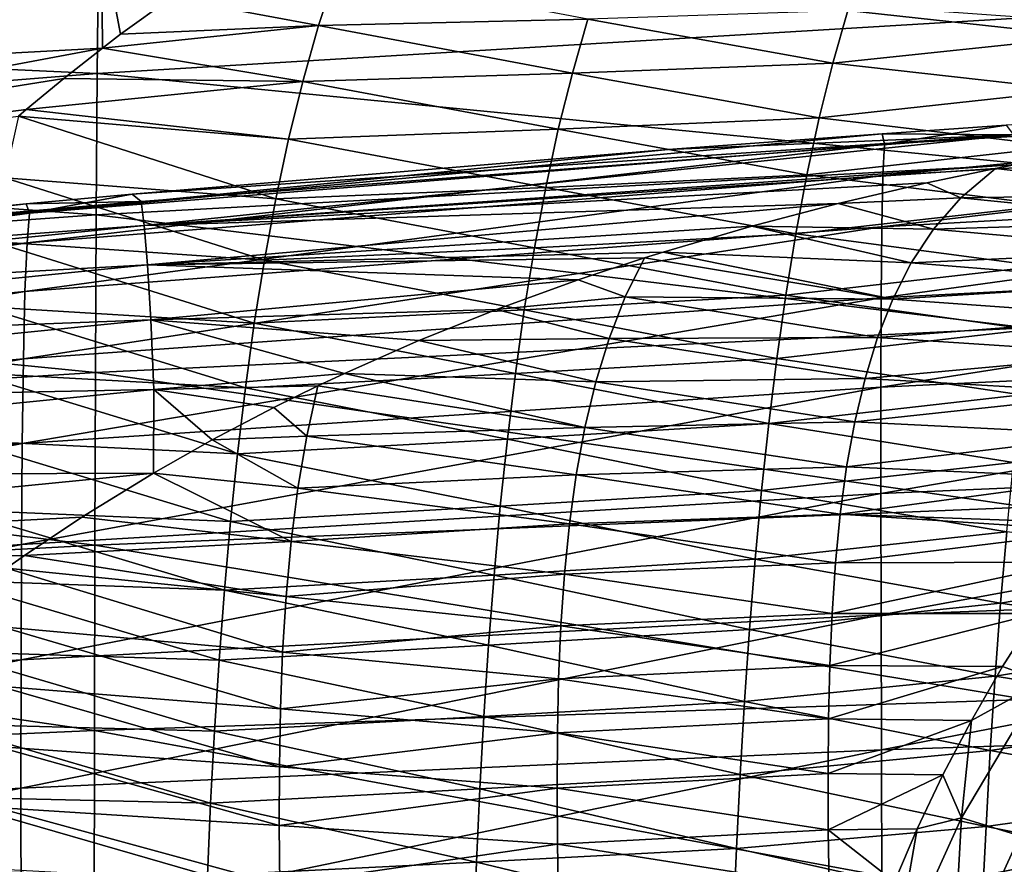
# Model space of a CAD drawing. Header units: metres. Extents: x -35 to 77, y -25 to 25.
# Tile 32 of 256: x -9.58 to -4.22, y 3.73 to 8.32. Entities that reach past the tile are written whole.
import ezdxf

# ---------------------------------------------------------------- set-up
doc = ezdxf.new("R2010")
doc.units = ezdxf.units.M
doc.layers.add('solid_500435', color=7, linetype='CONTINUOUS')

msp = doc.modelspace()

# ---------------------------------------------------------------- linework, layer by layer
at = {"layer": 'solid_500435'}
for points in [[(-14.196206, 8.263266, -4.920822), (-14.189611, 8.793494, -3.957631), (-9.154048, 8.69785, -5.169977)], [(-9.139392, 8.795088, 5.721361), (-13.968629, 8.467113, 5.208268), (-13.96168, 7.90939, 6.072341)], [(-9.133197, 8.170001, 6.654389), (-9.139392, 8.795088, 5.721361), (-13.96168, 7.90939, 6.072341)], [(-9.034107, 8.245063, 6.570155), (-9.139392, 8.795088, 5.721361), (-9.133197, 8.170001, 6.654389)], [(-9.034107, 8.245063, 6.570155), (-8.760981, 8.442766, 6.339424), (-9.139392, 8.795088, 5.721361)], [(-14.196206, 8.263266, -4.920822), (-9.154048, 8.69785, -5.169977), (-9.161335, 8.030601, -6.122764)], [(-9.161335, 8.030601, -6.122764), (-9.154048, 8.69785, -5.169977), (-4.087667, 8.335868, -6.410102)], [(-7.956153, 8.292667, 6.73229), (-7.860412, 8.586033, 6.306959), (-8.760981, 8.442766, 6.339424)], [(-6.488708, 8.327593, 7.157859), (-7.860412, 8.586033, 6.306959), (-7.956153, 8.292667, 6.73229)], [(-3.772684, 8.232895, 8.8766), (-3.692337, 8.511831, 8.447216), (-5.07318, 8.373629, 7.768392)], [(-7.956153, 8.292667, 6.73229), (-8.760981, 8.442766, 6.339424), (-9.034107, 8.245063, 6.570155)], [(-5.154814, 8.08827, 8.191282), (-5.07318, 8.373629, 7.768392), (-6.488708, 8.327593, 7.157859)], [(-3.772684, 8.232895, 8.8766), (-5.07318, 8.373629, 7.768392), (-5.154814, 8.08827, 8.191282)], [(-9.161335, 8.030601, -6.122764), (-4.087667, 8.335868, -6.410102), (-4.091889, 7.538526, -7.321897)], [(-6.573538, 8.033373, 7.577013), (-6.488708, 8.327593, 7.157859), (-7.956153, 8.292667, 6.73229)], [(-5.154814, 8.08827, 8.191282), (-6.488708, 8.327593, 7.157859), (-6.573538, 8.033373, 7.577013)], [(-14.201528, 7.629582, -5.819466), (-14.196206, 8.263266, -4.920822), (-9.161335, 8.030601, -6.122764)], [(-7.956153, 8.292667, 6.73229), (-9.034107, 8.245063, 6.570155), (-9.133197, 8.170001, 6.654389)], [(-8.04244, 7.988128, 7.140843), (-7.956153, 8.292667, 6.73229), (-9.133197, 8.170001, 6.654389)], [(-6.573538, 8.033373, 7.577013), (-7.956153, 8.292667, 6.73229), (-8.04244, 7.988128, 7.140843)], [(-3.846262, 7.939933, 9.291819), (-3.772684, 8.232895, 8.8766), (-5.154814, 8.08827, 8.191282)], [(-9.133197, 8.170001, 6.654389), (-13.96168, 7.90939, 6.072341), (-13.955796, 7.265371, 6.874071)], [(-9.344509, 8.003785, 6.834728), (-9.133197, 8.170001, 6.654389), (-13.955796, 7.265371, 6.874071)], [(-8.04244, 7.988128, 7.140843), (-9.133197, 8.170001, 6.654389), (-9.344509, 8.003785, 6.834728)], [(-5.22888, 7.790123, 8.598884), (-5.154814, 8.08827, 8.191282), (-6.573538, 8.033373, 7.577013)], [(-3.846262, 7.939933, 9.291819), (-5.154814, 8.08827, 8.191282), (-5.22888, 7.790123, 8.598884)], [(-14.201528, 7.629582, -5.819466), (-9.161335, 8.030601, -6.122764), (-9.167257, 7.262653, -6.99459)], [(-9.549162, 7.834659, 7.009935), (-9.344509, 8.003785, 6.834728), (-13.955796, 7.265371, 6.874071)], [(-8.04244, 7.988128, 7.140843), (-9.344509, 8.003785, 6.834728), (-9.549162, 7.834659, 7.009935)], [(-9.167257, 7.262653, -6.99459), (-9.161335, 8.030601, -6.122764), (-4.091889, 7.538526, -7.321897)], [(-6.649991, 7.727406, 7.979727), (-6.573538, 8.033373, 7.577013), (-8.04244, 7.988128, 7.140843)], [(-5.22888, 7.790123, 8.598884), (-6.573538, 8.033373, 7.577013), (-6.649991, 7.727406, 7.979727)], [(-8.119943, 7.673134, 7.532095), (-8.04244, 7.988128, 7.140843), (-9.549162, 7.834659, 7.009935)], [(-6.649991, 7.727406, 7.979727), (-8.04244, 7.988128, 7.140843), (-8.119943, 7.673134, 7.532095)], [(-3.913566, 7.633421, 9.691983), (-3.846262, 7.939933, 9.291819), (-5.22888, 7.790123, 8.598884)], [(-4.874105, 7.646876, -0.573685), (-0.209411, 7.925453, -0.635811), (-0.226863, 7.98444, 0.371049)], [(-4.211287, 7.749599, 0.383714), (-4.874105, 7.646876, -0.573685), (-0.226863, 7.98444, 0.371049)], [(-4.882159, 7.476542, -1.519559), (-0.205144, 7.748145, -1.630563), (-0.209411, 7.925453, -0.635811)], [(-4.874105, 7.646876, -0.573685), (-4.882159, 7.476542, -1.519559), (-0.209411, 7.925453, -0.635811)], [(-9.591092, 7.798985, 7.045877), (-9.549162, 7.834659, 7.009935), (-13.955796, 7.265371, 6.874071)], [(-8.119943, 7.673134, 7.532095), (-9.549162, 7.834659, 7.009935), (-9.591092, 7.798985, 7.045877)], [(-8.189326, 7.348398, 7.905535), (-9.591092, 7.798985, 7.045877), (-9.665597, 7.462761, 7.421132)], [(-8.189326, 7.348398, 7.905535), (-8.119943, 7.673134, 7.532095), (-9.591092, 7.798985, 7.045877)], [(-5.295947, 7.479754, 8.990436), (-5.22888, 7.790123, 8.598884), (-6.649991, 7.727406, 7.979727)], [(-3.913566, 7.633421, 9.691983), (-5.22888, 7.790123, 8.598884), (-5.295947, 7.479754, 8.990436)], [(-6.718702, 7.41035, 8.365359), (-6.649991, 7.727406, 7.979727), (-8.119943, 7.673134, 7.532095)], [(-5.295947, 7.479754, 8.990436), (-6.649991, 7.727406, 7.979727), (-6.718702, 7.41035, 8.365359)], [(-4.887932, 7.196385, -2.438313), (-0.199078, 7.456546, -2.59587), (-0.205144, 7.748145, -1.630563)], [(-4.882159, 7.476542, -1.519559), (-4.887932, 7.196385, -2.438313), (-0.205144, 7.748145, -1.630563)], [(-4.211287, 7.749599, 0.383714), (-4.885355, 7.702965, 0.382979), (-4.874105, 7.646876, -0.573685)], [(-4.170632, 7.696925, 1.324389), (-4.885355, 7.702965, 0.382979), (-4.211287, 7.749599, 0.383714)], [(-9.530626, 7.270854, -0.541538), (-4.874105, 7.646876, -0.573685), (-4.885355, 7.702965, 0.382979)], [(-6.050782, 7.617463, 0.379704), (-9.530626, 7.270854, -0.541538), (-4.885355, 7.702965, 0.382979)], [(-4.170632, 7.696925, 1.324389), (-8.972289, 7.375216, 0.360139), (-6.050782, 7.617463, 0.379704)], [(-4.170632, 7.696925, 1.324389), (-8.921851, 7.334887, 1.173547), (-8.972289, 7.375216, 0.360139)], [(-4.170632, 7.696925, 1.324389), (-8.905265, 7.204427, 1.980279), (-8.921851, 7.334887, 1.173547)], [(-4.170632, 7.696925, 1.324389), (-4.157482, 7.535117, 2.251524), (-8.905265, 7.204427, 1.980279)], [(-6.718702, 7.41035, 8.365359), (-8.119943, 7.673134, 7.532095), (-8.189326, 7.348398, 7.905535)], [(-4.170632, 7.696925, 1.324389), (-6.050782, 7.617463, 0.379704), (-4.885355, 7.702965, 0.382979)], [(-14.205484, 6.90018, -6.642048), (-14.201528, 7.629582, -5.819466), (-9.167257, 7.262653, -6.99459)], [(-9.544142, 7.109501, -1.428192), (-4.882159, 7.476542, -1.519559), (-4.874105, 7.646876, -0.573685)], [(-9.530626, 7.270854, -0.541538), (-9.544142, 7.109501, -1.428192), (-4.874105, 7.646876, -0.573685)], [(-6.050782, 7.617463, 0.379704), (-8.972289, 7.375216, 0.360139), (-9.530626, 7.270854, -0.541538)], [(-3.975055, 7.313828, 10.076288), (-3.913566, 7.633421, 9.691983), (-5.295947, 7.479754, 8.990436)], [(-9.167257, 7.262653, -6.99459), (-4.091889, 7.538526, -7.321897), (-4.095259, 6.64596, -8.136305)], [(-4.157482, 7.535117, 2.251524), (-4.269037, 7.513332, 2.309493), (-8.905265, 7.204427, 1.980279)], [(-4.269037, 7.513332, 2.309493), (-4.643039, 7.435379, 2.506865), (-8.905265, 7.204427, 1.980279)], [(-4.45773, 7.354968, 2.858043), (-4.643039, 7.435379, 2.506865), (-4.269037, 7.513332, 2.309493)], [(-4.45773, 7.354968, 2.858043), (-4.269037, 7.513332, 2.309493), (-3.050543, 7.375726, 3.461022)], [(-3.050543, 7.375726, 3.461022), (-4.269037, 7.513332, 2.309493), (-4.157482, 7.535117, 2.251524)], [(-8.251224, 7.014447, 8.26092), (-9.665597, 7.462761, 7.421132), (-9.732359, 7.117366, 7.776991)], [(-8.251224, 7.014447, 8.26092), (-8.189326, 7.348398, 7.905535), (-9.665597, 7.462761, 7.421132)], [(-9.555314, 6.844185, -2.290193), (-4.887932, 7.196385, -2.438313), (-4.882159, 7.476542, -1.519559)], [(-9.544142, 7.109501, -1.428192), (-9.555314, 6.844185, -2.290193), (-4.882159, 7.476542, -1.519559)], [(-5.356553, 7.157694, 9.365283), (-5.295947, 7.479754, 8.990436), (-6.718702, 7.41035, 8.365359)], [(-3.975055, 7.313828, 10.076288), (-5.295947, 7.479754, 8.990436), (-5.356553, 7.157694, 9.365283)], [(-4.891466, 6.809694, -3.314013), (-0.191514, 7.054321, -3.514699), (-0.199078, 7.456546, -2.59587)], [(-4.887932, 7.196385, -2.438313), (-4.891466, 6.809694, -3.314013), (-0.199078, 7.456546, -2.59587)], [(-4.643039, 7.435379, 2.506865), (-5.125188, 7.323344, 2.766617), (-8.905265, 7.204427, 1.980279)], [(-6.780281, 7.082788, 8.733402), (-6.718702, 7.41035, 8.365359), (-8.189326, 7.348398, 7.905535)], [(-5.356553, 7.157694, 9.365283), (-6.718702, 7.41035, 8.365359), (-6.780281, 7.082788, 8.733402)], [(-4.45773, 7.354968, 2.858043), (-5.125188, 7.323344, 2.766617), (-4.643039, 7.435379, 2.506865)], [(-8.972289, 7.375216, 0.360139), (-9.54958, 7.322497, 0.35436), (-9.530626, 7.270854, -0.541538)], [(-8.921851, 7.334887, 1.173547), (-9.54958, 7.322497, 0.35436), (-8.972289, 7.375216, 0.360139)], [(-6.780281, 7.082788, 8.733402), (-8.189326, 7.348398, 7.905535), (-8.251224, 7.014447, 8.26092)], [(-4.45773, 7.354968, 2.858043), (-4.606568, 7.184116, 3.377219), (-5.125188, 7.323344, 2.766617)], [(-4.45773, 7.354968, 2.858043), (-3.185315, 7.227512, 3.955238), (-4.606568, 7.184116, 3.377219)], [(-4.45773, 7.354968, 2.858043), (-3.050543, 7.375726, 3.461022), (-3.185315, 7.227512, 3.955238)], [(-14.173934, 6.790032, -0.540338), (-9.530626, 7.270854, -0.541538), (-9.54958, 7.322497, 0.35436)], [(-12.372615, 7.040763, 0.317082), (-14.173934, 6.790032, -0.540338), (-9.54958, 7.322497, 0.35436)], [(-8.921851, 7.334887, 1.173547), (-13.708209, 6.893233, 0.294267), (-12.372615, 7.040763, 0.317082)], [(-8.921851, 7.334887, 1.173547), (-13.66914, 6.853244, 1.069299), (-13.708209, 6.893233, 0.294267)], [(-8.921851, 7.334887, 1.173547), (-8.905265, 7.204427, 1.980279), (-13.66914, 6.853244, 1.069299)], [(-8.921851, 7.334887, 1.173547), (-12.372615, 7.040763, 0.317082), (-9.54958, 7.322497, 0.35436)], [(-5.125188, 7.323344, 2.766617), (-8.887977, 6.988796, 2.769611), (-8.905265, 7.204427, 1.980279)], [(-5.125188, 7.323344, 2.766617), (-5.595805, 7.200361, 3.025547), (-8.887977, 6.988796, 2.769611)], [(-4.606568, 7.184116, 3.377219), (-5.595805, 7.200361, 3.025547), (-5.125188, 7.323344, 2.766617)], [(-4.031088, 6.981609, 10.444173), (-3.975055, 7.313828, 10.076288), (-5.356553, 7.157694, 9.365283)], [(-14.205484, 6.90018, -6.642048), (-9.167257, 7.262653, -6.99459), (-9.171767, 6.402855, -7.773873)], [(-14.188377, 6.639721, -1.358104), (-9.544142, 7.109501, -1.428192), (-9.530626, 7.270854, -0.541538)], [(-14.173934, 6.790032, -0.540338), (-14.188377, 6.639721, -1.358104), (-9.530626, 7.270854, -0.541538)], [(-9.171767, 6.402855, -7.773873), (-9.167257, 7.262653, -6.99459), (-4.095259, 6.64596, -8.136305)], [(-8.905265, 7.204427, 1.980279), (-13.652201, 6.724387, 1.83797), (-13.66914, 6.853244, 1.069299)], [(-8.905265, 7.204427, 1.980279), (-8.887977, 6.988796, 2.769611), (-13.652201, 6.724387, 1.83797)], [(-9.563997, 6.477804, -3.112812), (-4.891466, 6.809694, -3.314013), (-4.887932, 7.196385, -2.438313)], [(-9.555314, 6.844185, -2.290193), (-9.563997, 6.477804, -3.112812), (-4.887932, 7.196385, -2.438313)], [(-5.595805, 7.200361, 3.025547), (-6.078807, 7.059065, 3.295671), (-8.887977, 6.988796, 2.769611)], [(-4.728257, 7.000344, 3.873033), (-6.078807, 7.059065, 3.295671), (-5.595805, 7.200361, 3.025547)], [(-4.606568, 7.184116, 3.377219), (-4.728257, 7.000344, 3.873033), (-5.595805, 7.200361, 3.025547)], [(-4.606568, 7.184116, 3.377219), (-3.185315, 7.227512, 3.955238), (-3.296308, 7.066346, 4.431882)], [(-5.411153, 6.82437, 9.723063), (-5.356553, 7.157694, 9.365283), (-6.780281, 7.082788, 8.733402)], [(-4.031088, 6.981609, 10.444173), (-5.356553, 7.157694, 9.365283), (-5.411153, 6.82437, 9.723063)], [(-4.606568, 7.184116, 3.377219), (-3.296308, 7.066346, 4.431882), (-4.728257, 7.000344, 3.873033)], [(-14.200827, 6.392737, -2.15367), (-9.555314, 6.844185, -2.290193), (-9.544142, 7.109501, -1.428192)], [(-14.188377, 6.639721, -1.358104), (-14.200827, 6.392737, -2.15367), (-9.544142, 7.109501, -1.428192)], [(-8.306231, 6.671626, 8.598278), (-9.732359, 7.117366, 7.776991), (-9.791567, 6.76372, 8.114023)], [(-8.306231, 6.671626, 8.598278), (-8.251224, 7.014447, 8.26092), (-9.732359, 7.117366, 7.776991)], [(-6.835269, 6.745122, 9.083684), (-6.780281, 7.082788, 8.733402), (-8.251224, 7.014447, 8.26092)], [(-5.411153, 6.82437, 9.723063), (-6.780281, 7.082788, 8.733402), (-6.835269, 6.745122, 9.083684)], [(-6.078807, 7.059065, 3.295671), (-6.179959, 7.027443, 3.352671), (-8.887977, 6.988796, 2.769611)], [(-6.179959, 7.027443, 3.352671), (-6.541879, 6.90808, 3.558007), (-8.887977, 6.988796, 2.769611)], [(-6.285213, 6.814769, 3.827699), (-6.541879, 6.90808, 3.558007), (-6.179959, 7.027443, 3.352671)], [(-4.828225, 6.803516, 4.348042), (-6.285213, 6.814769, 3.827699), (-6.179959, 7.027443, 3.352671)], [(-4.828225, 6.803516, 4.348042), (-6.179959, 7.027443, 3.352671), (-6.078807, 7.059065, 3.295671)], [(-4.728257, 7.000344, 3.873033), (-4.828225, 6.803516, 4.348042), (-6.078807, 7.059065, 3.295671)], [(-4.89304, 6.323137, -4.133878), (-0.182954, 6.548698, -4.373616), (-0.191514, 7.054321, -3.514699)], [(-4.891466, 6.809694, -3.314013), (-4.89304, 6.323137, -4.133878), (-0.191514, 7.054321, -3.514699)], [(-4.728257, 7.000344, 3.873033), (-3.296308, 7.066346, 4.431882), (-3.388194, 6.89215, 4.892195)], [(-8.887977, 6.988796, 2.769611), (-13.63503, 6.510941, 2.589513), (-13.652201, 6.724387, 1.83797)], [(-8.887977, 6.988796, 2.769611), (-8.870416, 6.689847, 3.53052), (-13.63503, 6.510941, 2.589513)], [(-6.541879, 6.90808, 3.558007), (-8.870416, 6.689847, 3.53052), (-8.887977, 6.988796, 2.769611)], [(-6.835269, 6.745122, 9.083684), (-8.251224, 7.014447, 8.26092), (-8.306231, 6.671626, 8.598278)], [(-4.082, 6.637212, 10.795131), (-4.031088, 6.981609, 10.444173), (-5.411153, 6.82437, 9.723063)], [(-4.728257, 7.000344, 3.873033), (-3.388194, 6.89215, 4.892195), (-4.828225, 6.803516, 4.348042)], [(-14.208034, 6.083436, -7.377634), (-14.205484, 6.90018, -6.642048), (-9.171767, 6.402855, -7.773873)], [(-6.541879, 6.90808, 3.558007), (-6.986039, 6.747325, 3.813272), (-8.870416, 6.689847, 3.53052)], [(-6.285213, 6.814769, 3.827699), (-6.986039, 6.747325, 3.813272), (-6.541879, 6.90808, 3.558007)], [(-4.828225, 6.803516, 4.348042), (-3.388194, 6.89215, 4.892195), (-3.464864, 6.704614, 5.337693)], [(-14.211016, 6.051628, -2.913543), (-9.563997, 6.477804, -3.112812), (-9.555314, 6.844185, -2.290193)], [(-14.200827, 6.392737, -2.15367), (-14.211016, 6.051628, -2.913543), (-9.555314, 6.844185, -2.290193)], [(-6.285213, 6.814769, 3.827699), (-6.373344, 6.589326, 4.281949), (-6.986039, 6.747325, 3.813272)], [(-5.460188, 6.480191, 10.063466), (-5.411153, 6.82437, 9.723063), (-6.835269, 6.745122, 9.083684)], [(-4.911085, 6.593416, 4.804648), (-6.373344, 6.589326, 4.281949), (-6.285213, 6.814769, 3.827699)], [(-4.828225, 6.803516, 4.348042), (-4.911085, 6.593416, 4.804648), (-6.285213, 6.814769, 3.827699)], [(-4.082, 6.637212, 10.795131), (-5.411153, 6.82437, 9.723063), (-5.460188, 6.480191, 10.063466)], [(-8.354946, 6.320265, 8.917653), (-9.791567, 6.76372, 8.114023), (-9.843892, 6.402139, 8.432415)], [(-8.354946, 6.320265, 8.917653), (-8.306231, 6.671626, 8.598278), (-9.791567, 6.76372, 8.114023)], [(-9.570289, 6.01642, -3.884063), (-4.89304, 6.323137, -4.133878), (-4.891466, 6.809694, -3.314013)], [(-9.563997, 6.477804, -3.112812), (-9.570289, 6.01642, -3.884063), (-4.891466, 6.809694, -3.314013)], [(-4.828225, 6.803516, 4.348042), (-3.464864, 6.704614, 5.337693), (-4.911085, 6.593416, 4.804648)], [(-6.986039, 6.747325, 3.813272), (-7.410212, 6.577379, 4.061146), (-8.870416, 6.689847, 3.53052)], [(-6.884201, 6.397725, 9.41608), (-6.835269, 6.745122, 9.083684), (-8.306231, 6.671626, 8.598278)], [(-6.373344, 6.589326, 4.281949), (-7.410212, 6.577379, 4.061146), (-6.986039, 6.747325, 3.813272)], [(-5.460188, 6.480191, 10.063466), (-6.835269, 6.745122, 9.083684), (-6.884201, 6.397725, 9.41608)], [(-4.911085, 6.593416, 4.804648), (-3.464864, 6.704614, 5.337693), (-3.528924, 6.503874, 5.768808)], [(-8.870416, 6.689847, 3.53052), (-13.618052, 6.214669, 3.312808), (-13.63503, 6.510941, 2.589513)], [(-8.870416, 6.689847, 3.53052), (-8.853043, 6.310969, 4.253296), (-13.618052, 6.214669, 3.312808)], [(-7.814963, 6.398932, 4.30091), (-8.853043, 6.310969, 4.253296), (-8.870416, 6.689847, 3.53052)], [(-7.410212, 6.577379, 4.061146), (-7.814963, 6.398932, 4.30091), (-8.870416, 6.689847, 3.53052)], [(-6.884201, 6.397725, 9.41608), (-8.306231, 6.671626, 8.598278), (-8.354946, 6.320265, 8.917653)], [(-9.171767, 6.402855, -7.773873), (-4.095259, 6.64596, -8.136305), (-4.097833, 5.670097, -8.843993)], [(-4.128129, 6.281088, 11.12865), (-4.082, 6.637212, 10.795131), (-5.460188, 6.480191, 10.063466)], [(-6.446025, 6.352249, 4.716146), (-7.814963, 6.398932, 4.30091), (-7.410212, 6.577379, 4.061146)], [(-6.373344, 6.589326, 4.281949), (-6.446025, 6.352249, 4.716146), (-7.410212, 6.577379, 4.061146)], [(-4.979425, 6.37053, 5.243313), (-6.446025, 6.352249, 4.716146), (-6.373344, 6.589326, 4.281949)], [(-4.911085, 6.593416, 4.804648), (-4.979425, 6.37053, 5.243313), (-6.373344, 6.589326, 4.281949)], [(-4.911085, 6.593416, 4.804648), (-3.528924, 6.503874, 5.768808), (-4.979425, 6.37053, 5.243313)], [(-4.893056, 5.745125, -4.886747), (-0.174007, 5.948735, -5.161038), (-0.182954, 6.548698, -4.373616)], [(-4.89304, 6.323137, -4.133878), (-4.893056, 5.745125, -4.886747), (-0.182954, 6.548698, -4.373616)], [(-4.979425, 6.37053, 5.243313), (-3.528924, 6.503874, 5.768808), (-3.58194, 6.290441, 6.185085)], [(-14.21888, 5.621839, -3.626669), (-9.570289, 6.01642, -3.884063), (-9.563997, 6.477804, -3.112812)], [(-14.211016, 6.051628, -2.913543), (-14.21888, 5.621839, -3.626669), (-9.563997, 6.477804, -3.112812)], [(-5.504096, 6.125566, 10.386185), (-5.460188, 6.480191, 10.063466), (-6.884201, 6.397725, 9.41608)], [(-4.128129, 6.281088, 11.12865), (-5.460188, 6.480191, 10.063466), (-5.504096, 6.125566, 10.386185)], [(-14.208034, 6.083436, -7.377634), (-9.171767, 6.402855, -7.773873), (-9.174965, 5.462716, -8.45156)], [(-8.397962, 5.960701, 9.219089), (-9.843892, 6.402139, 8.432415), (-9.890005, 6.032941, 8.732351)], [(-8.397962, 5.960701, 9.219089), (-8.354946, 6.320265, 8.917653), (-9.843892, 6.402139, 8.432415)], [(-9.174965, 5.462716, -8.45156), (-9.171767, 6.402855, -7.773873), (-4.097833, 5.670097, -8.843993)], [(-7.814963, 6.398932, 4.30091), (-7.959488, 6.331081, 4.387213), (-8.853043, 6.310969, 4.253296)], [(-6.927611, 6.040969, 9.730468), (-6.884201, 6.397725, 9.41608), (-8.354946, 6.320265, 8.917653)], [(-6.505196, 6.104401, 5.130355), (-7.959488, 6.331081, 4.387213), (-7.814963, 6.398932, 4.30091)], [(-6.446025, 6.352249, 4.716146), (-6.505196, 6.104401, 5.130355), (-7.814963, 6.398932, 4.30091)], [(-5.504096, 6.125566, 10.386185), (-6.884201, 6.397725, 9.41608), (-6.927611, 6.040969, 9.730468)], [(-7.959488, 6.331081, 4.387213), (-8.200262, 6.212702, 4.532057), (-8.853043, 6.310969, 4.253296)], [(-8.019643, 6.057084, 4.803901), (-8.200262, 6.212702, 4.532057), (-7.959488, 6.331081, 4.387213)], [(-6.505196, 6.104401, 5.130355), (-8.019643, 6.057084, 4.803901), (-7.959488, 6.331081, 4.387213)], [(-5.035104, 6.135591, 5.663832), (-6.505196, 6.104401, 5.130355), (-6.446025, 6.352249, 4.716146)], [(-4.979425, 6.37053, 5.243313), (-5.035104, 6.135591, 5.663832), (-6.446025, 6.352249, 4.716146)], [(-4.979425, 6.37053, 5.243313), (-3.58194, 6.290441, 6.185085), (-5.035104, 6.135591, 5.663832)], [(-8.853043, 6.310969, 4.253296), (-13.601695, 5.839205, 3.998237), (-13.618052, 6.214669, 3.312808)], [(-8.853043, 6.310969, 4.253296), (-8.856003, 5.855083, 4.930085), (-13.601695, 5.839205, 3.998237)], [(-9.57441, 5.467726, -4.593372), (-4.893056, 5.745125, -4.886747), (-4.89304, 6.323137, -4.133878)], [(-9.570289, 6.01642, -3.884063), (-9.57441, 5.467726, -4.593372), (-4.89304, 6.323137, -4.133878)], [(-8.535772, 6.03644, 4.735185), (-8.856003, 5.855083, 4.930085), (-8.853043, 6.310969, 4.253296)], [(-8.200262, 6.212702, 4.532057), (-8.535772, 6.03644, 4.735185), (-8.853043, 6.310969, 4.253296)], [(-6.927611, 6.040969, 9.730468), (-8.354946, 6.320265, 8.917653), (-8.397962, 5.960701, 9.219089)], [(-4.169811, 5.91369, 11.444221), (-4.128129, 6.281088, 11.12865), (-5.504096, 6.125566, 10.386185)], [(-5.035104, 6.135591, 5.663832), (-3.58194, 6.290441, 6.185085), (-3.625235, 6.064899, 6.585974)], [(-8.019643, 6.057084, 4.803901), (-8.535772, 6.03644, 4.735185), (-8.200262, 6.212702, 4.532057)], [(-5.543317, 5.760905, 10.690907), (-5.504096, 6.125566, 10.386185), (-6.927611, 6.040969, 9.730468)], [(-5.035104, 6.135591, 5.663832), (-5.079589, 5.889409, 6.065845), (-6.505196, 6.104401, 5.130355)], [(-4.169811, 5.91369, 11.444221), (-5.504096, 6.125566, 10.386185), (-5.543317, 5.760905, 10.690907)], [(-5.035104, 6.135591, 5.663832), (-3.625235, 6.064899, 6.585974), (-5.079589, 5.889409, 6.065845)], [(-14.209322, 5.190282, -8.017609), (-14.208034, 6.083436, -7.377634), (-9.174965, 5.462716, -8.45156)], [(-6.505196, 6.104401, 5.130355), (-6.552342, 5.846714, 5.524425), (-8.019643, 6.057084, 4.803901)], [(-5.079589, 5.889409, 6.065845), (-6.552342, 5.846714, 5.524425), (-6.505196, 6.104401, 5.130355)], [(-5.079589, 5.889409, 6.065845), (-3.625235, 6.064899, 6.585974), (-3.659885, 5.827903, 6.970851)], [(-14.224455, 5.110313, -4.283253), (-9.57441, 5.467726, -4.593372), (-9.570289, 6.01642, -3.884063)], [(-14.21888, 5.621839, -3.626669), (-14.224455, 5.110313, -4.283253), (-9.570289, 6.01642, -3.884063)], [(-8.435864, 5.593286, 9.502607), (-9.890005, 6.032941, 8.732351), (-9.930564, 5.656471, 9.013995)], [(-8.435864, 5.593286, 9.502607), (-8.397962, 5.960701, 9.219089), (-9.890005, 6.032941, 8.732351)], [(-8.068344, 5.773778, 5.197132), (-8.856003, 5.855083, 4.930085), (-8.535772, 6.03644, 4.735185)], [(-8.019643, 6.057084, 4.803901), (-8.068344, 5.773778, 5.197132), (-8.535772, 6.03644, 4.735185)], [(-6.966032, 5.675235, 10.026719), (-6.927611, 6.040969, 9.730468), (-8.397962, 5.960701, 9.219089)], [(-6.552342, 5.846714, 5.524425), (-8.068344, 5.773778, 5.197132), (-8.019643, 6.057084, 4.803901)], [(-5.543317, 5.760905, 10.690907), (-6.927611, 6.040969, 9.730468), (-6.966032, 5.675235, 10.026719)], [(-6.966032, 5.675235, 10.026719), (-8.397962, 5.960701, 9.219089), (-8.435864, 5.593286, 9.502607)], [(-4.207338, 5.5356, 11.741276), (-4.169811, 5.91369, 11.444221), (-5.543317, 5.760905, 10.690907)], [(-4.893056, 5.745125, -4.886747), (-4.891919, 5.084142, -5.56155), (-0.174007, 5.948735, -5.161038)], [(-4.891919, 5.084142, -5.56155), (-0.165275, 5.263557, -5.865485), (-0.174007, 5.948735, -5.161038)], [(-8.856003, 5.855083, 4.930085), (-13.586391, 5.390053, 4.637683), (-13.601695, 5.839205, 3.998237)], [(-8.856003, 5.855083, 4.930085), (-9.245249, 5.615528, 5.168149), (-13.586391, 5.390053, 4.637683)], [(-8.105632, 5.482716, 5.567297), (-9.245249, 5.615528, 5.168149), (-8.856003, 5.855083, 4.930085)], [(-8.068344, 5.773778, 5.197132), (-8.105632, 5.482716, 5.567297), (-8.856003, 5.855083, 4.930085)], [(-6.552342, 5.846714, 5.524425), (-6.588862, 5.580129, 5.898168), (-8.068344, 5.773778, 5.197132)], [(-5.114183, 5.632827, 6.448925), (-6.588862, 5.580129, 5.898168), (-6.552342, 5.846714, 5.524425)], [(-5.079589, 5.889409, 6.065845), (-5.114183, 5.632827, 6.448925), (-6.552342, 5.846714, 5.524425)], [(-5.079589, 5.889409, 6.065845), (-3.659885, 5.827903, 6.970851), (-5.114183, 5.632827, 6.448925)], [(-5.114183, 5.632827, 6.448925), (-3.659885, 5.827903, 6.970851), (-3.687131, 5.58071, 7.338089)], [(-9.57659, 4.839494, -5.23024), (-4.891919, 5.084142, -5.56155), (-4.893056, 5.745125, -4.886747)], [(-9.57441, 5.467726, -4.593372), (-9.57659, 4.839494, -5.23024), (-4.893056, 5.745125, -4.886747)], [(-6.588862, 5.580129, 5.898168), (-8.105632, 5.482716, 5.567297), (-8.068344, 5.773778, 5.197132)], [(-5.578223, 5.386777, 10.977221), (-5.543317, 5.760905, 10.690907), (-6.966032, 5.675235, 10.026719)], [(-4.207338, 5.5356, 11.741276), (-5.543317, 5.760905, 10.690907), (-5.578223, 5.386777, 10.977221)], [(-8.469091, 5.218658, 9.767987), (-9.930564, 5.656471, 9.013995), (-9.966044, 5.273399, 9.277197)], [(-8.469091, 5.218658, 9.767987), (-8.435864, 5.593286, 9.502607), (-9.930564, 5.656471, 9.013995)], [(-9.174965, 5.462716, -8.45156), (-4.097833, 5.670097, -8.843993), (-4.099682, 4.623542, -9.436322)], [(-6.999902, 5.301092, 10.30456), (-6.966032, 5.675235, 10.026719), (-8.435864, 5.593286, 9.502607)], [(-5.578223, 5.386777, 10.977221), (-6.966032, 5.675235, 10.026719), (-6.999902, 5.301092, 10.30456)], [(-5.114183, 5.632827, 6.448925), (-5.140189, 5.36669, 6.812645), (-6.588862, 5.580129, 5.898168)], [(-3.718533, 5.54107, 7.376205), (-5.140189, 5.36669, 6.812645), (-5.114183, 5.632827, 6.448925)], [(-3.718533, 5.54107, 7.376205), (-5.114183, 5.632827, 6.448925), (-3.687131, 5.58071, 7.338089)], [(-9.245249, 5.615528, 5.168149), (-9.5584, 5.406762, 5.359363), (-13.586391, 5.390053, 4.637683)], [(-8.105632, 5.482716, 5.567297), (-9.5584, 5.406762, 5.359363), (-9.245249, 5.615528, 5.168149)], [(-6.999902, 5.301092, 10.30456), (-8.435864, 5.593286, 9.502607), (-8.469091, 5.218658, 9.767987)], [(-6.588862, 5.580129, 5.898168), (-6.616154, 5.305589, 6.251392), (-8.105632, 5.482716, 5.567297)], [(-5.140189, 5.36669, 6.812645), (-6.616154, 5.305589, 6.251392), (-6.588862, 5.580129, 5.898168)], [(-4.240935, 5.147614, 12.019153), (-4.207338, 5.5356, 11.741276), (-5.578223, 5.386777, 10.977221)], [(-3.718533, 5.54107, 7.376205), (-3.847862, 5.370983, 7.534634), (-5.140189, 5.36669, 6.812645)], [(-2.930963, 5.370663, 12.867274), (-4.207338, 5.5356, 11.741276), (-4.240935, 5.147614, 12.019153)], [(-8.105632, 5.482716, 5.567297), (-8.133122, 5.185017, 5.914417), (-9.5584, 5.406762, 5.359363)], [(-6.616154, 5.305589, 6.251392), (-8.133122, 5.185017, 5.914417), (-8.105632, 5.482716, 5.567297)], [(-14.227784, 4.524074, -4.873561), (-9.57659, 4.839494, -5.23024), (-9.57441, 5.467726, -4.593372)], [(-14.224455, 5.110313, -4.283253), (-14.227784, 4.524074, -4.873561), (-9.57441, 5.467726, -4.593372)], [(-14.209322, 5.190282, -8.017609), (-9.174965, 5.462716, -8.45156), (-9.176989, 4.454405, -9.019234)], [(-9.176989, 4.454405, -9.019234), (-9.174965, 5.462716, -8.45156), (-4.099682, 4.623542, -9.436322)], [(-9.5584, 5.406762, 5.359363), (-9.656798, 5.337753, 5.419565), (-13.586391, 5.390053, 4.637683)], [(-8.133122, 5.185017, 5.914417), (-9.656798, 5.337753, 5.419565), (-9.5584, 5.406762, 5.359363)], [(-5.609088, 5.003995, 11.244563), (-5.578223, 5.386777, 10.977221), (-6.999902, 5.301092, 10.30456)], [(-5.140189, 5.36669, 6.812645), (-5.158888, 5.09182, 7.156605), (-6.616154, 5.305589, 6.251392)], [(-4.240935, 5.147614, 12.019153), (-5.578223, 5.386777, 10.977221), (-5.609088, 5.003995, 11.244563)], [(-3.847862, 5.370983, 7.534634), (-5.158888, 5.09182, 7.156605), (-5.140189, 5.36669, 6.812645)], [(-3.847862, 5.370983, 7.534634), (-4.044465, 5.092283, 7.776005), (-5.158888, 5.09182, 7.156605)], [(-2.96537, 4.961554, 13.139725), (-2.930963, 5.370663, 12.867274), (-4.240935, 5.147614, 12.019153)], [(-8.152192, 4.881392, 6.238798), (-9.680708, 5.019498, 5.748061), (-9.656798, 5.337753, 5.419565)], [(-8.133122, 5.185017, 5.914417), (-8.152192, 4.881392, 6.238798), (-9.656798, 5.337753, 5.419565)], [(-8.497972, 4.837665, 10.014822), (-9.966044, 5.273399, 9.277197), (-9.996806, 4.884613, 9.521609)], [(-8.497972, 4.837665, 10.014822), (-8.469091, 5.218658, 9.767987), (-9.966044, 5.273399, 9.277197)], [(-7.029537, 4.919376, 10.563506), (-6.999902, 5.301092, 10.30456), (-8.469091, 5.218658, 9.767987)], [(-6.616154, 5.305589, 6.251392), (-6.63557, 5.023972, 6.583962), (-8.133122, 5.185017, 5.914417)], [(-5.609088, 5.003995, 11.244563), (-6.999902, 5.301092, 10.30456), (-7.029537, 4.919376, 10.563506)], [(-5.158888, 5.09182, 7.156605), (-6.63557, 5.023972, 6.583962), (-6.616154, 5.305589, 6.251392)], [(-4.891919, 5.084142, -5.56155), (-4.890035, 4.350053, -6.148957), (-0.165275, 5.263557, -5.865485)], [(-4.890035, 4.350053, -6.148957), (-0.157258, 4.503421, -6.477514), (-0.165275, 5.263557, -5.865485)], [(-7.029537, 4.919376, 10.563506), (-8.469091, 5.218658, 9.767987), (-8.497972, 4.837665, 10.014822)], [(-14.209548, 4.232292, -8.553936), (-14.209322, 5.190282, -8.017609), (-9.176989, 4.454405, -9.019234)], [(-6.63557, 5.023972, 6.583962), (-8.152192, 4.881392, 6.238798), (-8.133122, 5.185017, 5.914417)], [(-4.270816, 4.750549, 12.277183), (-4.240935, 5.147614, 12.019153), (-5.609088, 5.003995, 11.244563)], [(-2.96537, 4.961554, 13.139725), (-4.240935, 5.147614, 12.019153), (-4.270816, 4.750549, 12.277183)], [(-9.577161, 4.141045, -5.785618), (-4.890035, 4.350053, -6.148957), (-4.891919, 5.084142, -5.56155)], [(-9.57659, 4.839494, -5.23024), (-9.577161, 4.141045, -5.785618), (-4.891919, 5.084142, -5.56155)], [(-5.158888, 5.09182, 7.156605), (-5.171312, 4.808783, 7.480679), (-6.63557, 5.023972, 6.583962)], [(-4.044465, 5.092283, 7.776005), (-5.171312, 4.808783, 7.480679), (-5.158888, 5.09182, 7.156605)], [(-4.044465, 5.092283, 7.776005), (-4.229901, 4.803185, 8.004844), (-5.171312, 4.808783, 7.480679)], [(-4.009838, 4.723386, 8.179211), (-4.229901, 4.803185, 8.004844), (-4.044465, 5.092283, 7.776005)], [(-8.164001, 4.572188, 6.541001), (-9.697832, 4.695815, 6.052351), (-9.680708, 5.019498, 5.748061)], [(-8.152192, 4.881392, 6.238798), (-8.164001, 4.572188, 6.541001), (-9.680708, 5.019498, 5.748061)], [(-6.63557, 5.023972, 6.583962), (-6.648178, 4.735765, 6.896064), (-8.152192, 4.881392, 6.238798)], [(-5.636175, 4.613391, 11.492352), (-5.609088, 5.003995, 11.244563), (-7.029537, 4.919376, 10.563506)], [(-5.171312, 4.808783, 7.480679), (-6.648178, 4.735765, 6.896064), (-6.63557, 5.023972, 6.583962)], [(-4.270816, 4.750549, 12.277183), (-5.609088, 5.003995, 11.244563), (-5.636175, 4.613391, 11.492352)], [(-2.996154, 4.54265, 13.390977), (-2.96537, 4.961554, 13.139725), (-4.270816, 4.750549, 12.277183)], [(-8.522834, 4.451159, 10.242704), (-9.996806, 4.884613, 9.521609), (-10.023206, 4.491004, 9.746878)], [(-8.522834, 4.451159, 10.242704), (-8.497972, 4.837665, 10.014822), (-9.996806, 4.884613, 9.521609)], [(-7.055242, 4.530943, 10.803061), (-7.029537, 4.919376, 10.563506), (-8.497972, 4.837665, 10.014822)], [(-6.648178, 4.735765, 6.896064), (-8.164001, 4.572188, 6.541001), (-8.152192, 4.881392, 6.238798)], [(-5.636175, 4.613391, 11.492352), (-7.029537, 4.919376, 10.563506), (-7.055242, 4.530943, 10.803061)], [(-14.229111, 3.871733, -5.389048), (-9.577161, 4.141045, -5.785618), (-9.57659, 4.839494, -5.23024)], [(-14.227784, 4.524074, -4.873561), (-14.229111, 3.871733, -5.389048), (-9.57659, 4.839494, -5.23024)], [(-7.055242, 4.530943, 10.803061), (-8.497972, 4.837665, 10.014822), (-8.522834, 4.451159, 10.242704)], [(-5.171312, 4.808783, 7.480679), (-5.178329, 4.51798, 7.784917), (-6.648178, 4.735765, 6.896064)], [(-4.229901, 4.803185, 8.004844), (-5.178329, 4.51798, 7.784917), (-5.171312, 4.808783, 7.480679)], [(-4.229901, 4.803185, 8.004844), (-4.399856, 4.50972, 8.217398), (-5.178329, 4.51798, 7.784917)], [(-4.009838, 4.723386, 8.179211), (-4.399856, 4.50972, 8.217398), (-4.229901, 4.803185, 8.004844)], [(-6.648178, 4.735765, 6.896064), (-6.654943, 4.44131, 7.188001), (-8.164001, 4.572188, 6.541001)], [(-5.178329, 4.51798, 7.784917), (-6.654943, 4.44131, 7.188001), (-6.648178, 4.735765, 6.896064)], [(-4.297199, 4.345222, 12.514694), (-4.270816, 4.750549, 12.277183), (-5.636175, 4.613391, 11.492352)], [(-4.453208, 3.97874, 8.650156), (-4.399856, 4.50972, 8.217398), (-4.009838, 4.723386, 8.179211)], [(-4.453208, 3.97874, 8.650156), (-4.009838, 4.723386, 8.179211), (-4.136731, 3.88209, 8.773386)], [(-2.996154, 4.54265, 13.390977), (-4.270816, 4.750549, 12.277183), (-4.297199, 4.345222, 12.514694)], [(-8.169703, 4.257736, 6.821597), (-9.70801, 4.3676, 6.334037), (-9.697832, 4.695815, 6.052351)], [(-8.164001, 4.572188, 6.541001), (-8.169703, 4.257736, 6.821597), (-9.697832, 4.695815, 6.052351)], [(-9.176989, 4.454405, -9.019234), (-4.099682, 4.623542, -9.436322), (-4.10088, 3.518951, -9.904765)], [(-5.659748, 4.2158, 11.72001), (-5.636175, 4.613391, 11.492352), (-7.055242, 4.530943, 10.803061)], [(-4.297199, 4.345222, 12.514694), (-5.636175, 4.613391, 11.492352), (-5.659748, 4.2158, 11.72001)], [(-6.654943, 4.44131, 7.188001), (-8.169703, 4.257736, 6.821597), (-8.164001, 4.572188, 6.541001)], [(-7.077322, 4.136649, 11.02273), (-7.055242, 4.530943, 10.803061), (-8.522834, 4.451159, 10.242704)], [(-5.659748, 4.2158, 11.72001), (-7.055242, 4.530943, 10.803061), (-7.077322, 4.136649, 11.02273)], [(-5.178329, 4.51798, 7.784917), (-5.180807, 4.21981, 8.069379), (-6.654943, 4.44131, 7.188001)], [(-4.399856, 4.50972, 8.217398), (-5.180807, 4.21981, 8.069379), (-5.178329, 4.51798, 7.784917)], [(-4.399856, 4.50972, 8.217398), (-4.555553, 4.213056, 8.413331), (-5.180807, 4.21981, 8.069379)], [(-4.453208, 3.97874, 8.650156), (-4.555553, 4.213056, 8.413331), (-4.399856, 4.50972, 8.217398)], [(-3.023479, 4.114767, 13.620262), (-2.996154, 4.54265, 13.390977), (-4.297199, 4.345222, 12.514694)], [(-14.209548, 4.232292, -8.553936), (-9.176989, 4.454405, -9.019234), (-9.177979, 3.390145, -9.46858)], [(-8.544005, 4.059991, 10.451222), (-10.023206, 4.491004, 9.746878), (-10.045601, 4.093462, 9.952648)], [(-8.544005, 4.059991, 10.451222), (-8.522834, 4.451159, 10.242704), (-10.023206, 4.491004, 9.746878)], [(-9.177979, 3.390145, -9.46858), (-9.176989, 4.454405, -9.019234), (-4.10088, 3.518951, -9.904765)], [(-4.890035, 4.350053, -6.148957), (-4.887813, 3.554099, -6.641375), (-0.157258, 4.503421, -6.477514)], [(-4.887813, 3.554099, -6.641375), (-0.15035, 3.679722, -6.98972), (-0.157258, 4.503421, -6.477514)], [(-7.077322, 4.136649, 11.02273), (-8.522834, 4.451159, 10.242704), (-8.544005, 4.059991, 10.451222)], [(-6.654943, 4.44131, 7.188001), (-6.65683, 4.14095, 7.46008), (-8.169703, 4.257736, 6.821597)], [(-5.180807, 4.21981, 8.069379), (-6.65683, 4.14095, 7.46008), (-6.654943, 4.44131, 7.188001)], [(-8.170445, 3.938376, 7.081144), (-9.712506, 4.035176, 6.593899), (-9.70801, 4.3676, 6.334037)], [(-8.169703, 4.257736, 6.821597), (-8.170445, 3.938376, 7.081144), (-9.70801, 4.3676, 6.334037)], [(-9.577161, 4.141045, -5.785618), (-9.576566, 3.383246, -6.251904), (-4.890035, 4.350053, -6.148957)], [(-9.576566, 3.383246, -6.251904), (-4.887813, 3.554099, -6.641375), (-4.890035, 4.350053, -6.148957)], [(-4.320297, 3.932442, 12.731028), (-4.297199, 4.345222, 12.514694), (-5.659748, 4.2158, 11.72001)], [(-3.023479, 4.114767, 13.620262), (-4.297199, 4.345222, 12.514694), (-4.320297, 3.932442, 12.731028)], [(-6.65683, 4.14095, 7.46008), (-8.170445, 3.938376, 7.081144), (-8.169703, 4.257736, 6.821597)], [(-14.208915, 3.221088, -8.978682), (-14.209548, 4.232292, -8.553936), (-9.177979, 3.390145, -9.46858)], [(-5.68007, 3.812043, 11.926969), (-5.659748, 4.2158, 11.72001), (-7.077322, 4.136649, 11.02273)], [(-5.180807, 4.21981, 8.069379), (-5.179604, 3.914686, 8.334107), (-6.65683, 4.14095, 7.46008)], [(-4.320297, 3.932442, 12.731028), (-5.659748, 4.2158, 11.72001), (-5.68007, 3.812043, 11.926969)], [(-4.555553, 4.213056, 8.413331), (-5.179604, 3.914686, 8.334107), (-5.180807, 4.21981, 8.069379)], [(-4.555553, 4.213056, 8.413331), (-4.694611, 3.919973, 8.589885), (-5.179604, 3.914686, 8.334107)], [(-4.453208, 3.97874, 8.650156), (-4.694611, 3.919973, 8.589885), (-4.555553, 4.213056, 8.413331)], [(-14.229111, 3.871733, -5.389048), (-14.228871, 3.163489, -5.82236), (-9.577161, 4.141045, -5.785618)], [(-14.228871, 3.163489, -5.82236), (-9.576566, 3.383246, -6.251904), (-9.577161, 4.141045, -5.785618)], [(-7.09608, 3.737333, 11.222029), (-7.077322, 4.136649, 11.02273), (-8.544005, 4.059991, 10.451222)], [(-6.65683, 4.14095, 7.46008), (-6.654788, 3.835059, 7.712575), (-8.170445, 3.938376, 7.081144)], [(-5.68007, 3.812043, 11.926969), (-7.077322, 4.136649, 11.02273), (-7.09608, 3.737333, 11.222029)], [(-5.179604, 3.914686, 8.334107), (-6.654788, 3.835059, 7.712575), (-6.65683, 4.14095, 7.46008)], [(-8.561811, 3.664971, 10.64), (-10.045601, 4.093462, 9.952648), (-10.064347, 3.692824, 10.138606)], [(-8.561811, 3.664971, 10.64), (-8.544005, 4.059991, 10.451222), (-10.045601, 4.093462, 9.952648)], [(-3.04748, 3.678722, 13.826983), (-3.023479, 4.114767, 13.620262), (-4.320297, 3.932442, 12.731028)], [(-8.167201, 3.614811, 7.319855), (-9.71238, 3.699274, 6.832308), (-9.712506, 4.035176, 6.593899)], [(-8.170445, 3.938376, 7.081144), (-8.167201, 3.614811, 7.319855), (-9.712506, 4.035176, 6.593899)], [(-7.09608, 3.737333, 11.222029), (-8.544005, 4.059991, 10.451222), (-8.561811, 3.664971, 10.64)], [(-4.829609, 3.149651, 9.057261), (-4.694611, 3.919973, 8.589885), (-4.453208, 3.97874, 8.650156)], [(-4.829609, 3.149651, 9.057261), (-4.453208, 3.97874, 8.650156), (-4.504552, 3.071945, 9.171208)], [(-4.453208, 3.97874, 8.650156), (-4.136731, 3.88209, 8.773386), (-4.504552, 3.071945, 9.171208)], [(-6.654788, 3.835059, 7.712575), (-8.167201, 3.614811, 7.319855), (-8.170445, 3.938376, 7.081144)], [(-4.340301, 3.512938, 12.925718), (-4.320297, 3.932442, 12.731028), (-5.68007, 3.812043, 11.926969)], [(-4.694611, 3.919973, 8.589885), (-4.818662, 3.629999, 8.749274), (-5.179604, 3.914686, 8.334107)], [(-4.829609, 3.149651, 9.057261), (-4.818662, 3.629999, 8.749274), (-4.694611, 3.919973, 8.589885)], [(-3.04748, 3.678722, 13.826983), (-4.320297, 3.932442, 12.731028), (-4.340301, 3.512938, 12.925718)], [(-5.179604, 3.914686, 8.334107), (-5.175449, 3.603336, 8.578886), (-6.654788, 3.835059, 7.712575)], [(-4.818662, 3.629999, 8.749274), (-5.175449, 3.603336, 8.578886), (-5.179604, 3.914686, 8.334107)], [(-4.504552, 3.071945, 9.171208), (-4.136731, 3.88209, 8.773386), (-4.172107, 2.959436, 9.210032)], [(-6.654788, 3.835059, 7.712575), (-6.649577, 3.524418, 7.945393), (-8.167201, 3.614811, 7.319855)], [(-5.697383, 3.402773, 12.112873), (-5.68007, 3.812043, 11.926969), (-7.09608, 3.737333, 11.222029)], [(-5.175449, 3.603336, 8.578886), (-6.649577, 3.524418, 7.945393), (-6.654788, 3.835059, 7.712575)], [(-4.340301, 3.512938, 12.925718), (-5.68007, 3.812043, 11.926969), (-5.697383, 3.402773, 12.112873)], [(-7.111808, 3.333575, 11.400709), (-7.09608, 3.737333, 11.222029), (-8.561811, 3.664971, 10.64)], [(-5.697383, 3.402773, 12.112873), (-7.09608, 3.737333, 11.222029), (-7.111808, 3.333575, 11.400709)]]:
    msp.add_3dface(points, dxfattribs=at)

doc.saveas('drawing.dxf')
